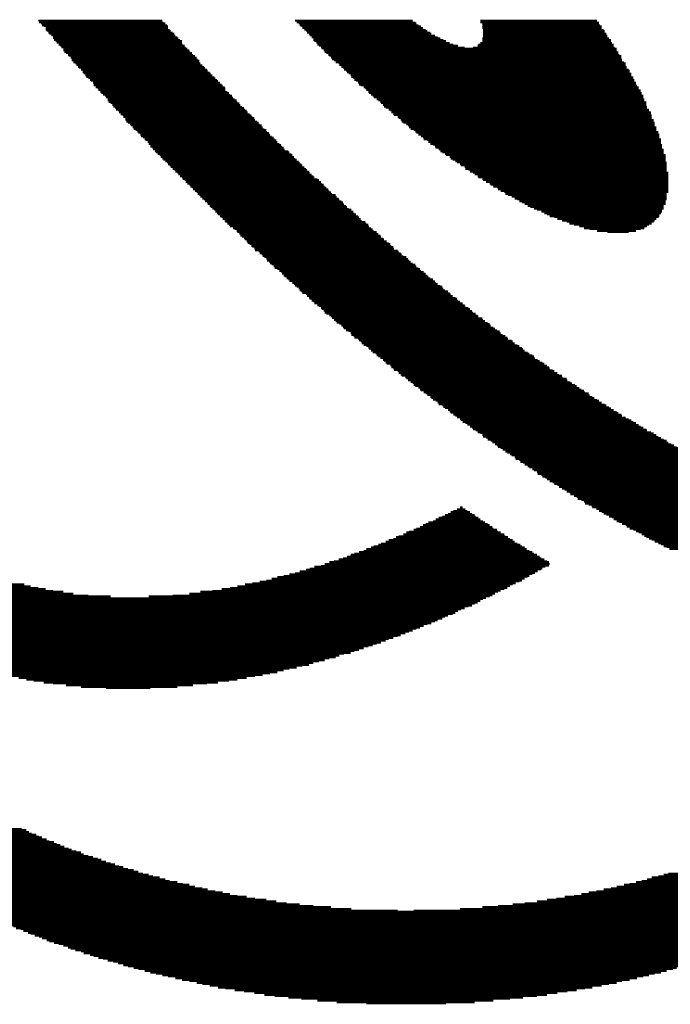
# Model space of a CAD drawing. Extents: x -1.3 to 24.2, y -3.9 to 39.2.
# Tile 25 of 53: x 10.4 to 12.2, y 13.7 to 16.4. Entities that reach past the tile are written whole.
import ezdxf

# ---------------------------------------------------------------- set-up
doc = ezdxf.new("R2010")
doc.units = 0
doc.layers.add('SMART_DOF_6_CLICK_V100_GTO', color=14, linetype='CONTINUOUS')

msp = doc.modelspace()

# ---------------------------------------------------------------- linework, layer by layer
at = {"layer": 'SMART_DOF_6_CLICK_V100_GTO', "const_width": 0.00508}
for points in [[(10.46988, 16.42618), (10.81024, 16.42618)], [(11.17346, 16.42618), (11.49604, 16.42618)], [(11.68146, 16.42618), (12.0015, 16.42618)], [(10.47242, 16.4211), (10.81278, 16.4211)], [(10.4775, 16.41856), (10.81786, 16.41856)], [(10.48004, 16.41348), (10.82294, 16.41348)], [(10.48512, 16.41094), (10.82548, 16.41094)], [(10.4902, 16.40586), (10.82548, 16.40586)], [(10.4902, 16.40078), (10.83056, 16.40078)], [(10.49274, 16.39824), (10.8331, 16.39824)], [(11.17854, 16.4211), (11.50366, 16.4211)], [(11.18362, 16.41856), (11.5062, 16.41856)], [(11.18616, 16.41348), (11.51128, 16.41348)], [(11.19124, 16.41094), (11.5189, 16.41094)], [(11.19378, 16.40586), (11.52398, 16.40586)], [(11.19886, 16.40078), (11.5316, 16.40078)], [(11.20394, 16.39824), (11.53668, 16.39824)], [(11.68146, 16.4211), (12.00658, 16.4211)], [(11.68654, 16.41856), (12.00658, 16.41856)], [(11.68654, 16.41348), (12.00912, 16.41348)], [(11.68654, 16.41094), (12.0142, 16.41094)], [(11.68654, 16.40586), (12.0142, 16.40586)], [(11.68908, 16.40078), (12.01928, 16.40078)], [(11.68908, 16.39824), (12.02182, 16.39824)], [(10.49782, 16.39316), (10.83818, 16.39316)], [(10.50036, 16.39062), (10.84326, 16.39062)], [(10.50544, 16.38554), (10.8458, 16.38554)], [(10.51052, 16.38046), (10.85088, 16.38046)], [(10.51052, 16.37792), (10.85342, 16.37792)], [(10.51306, 16.37284), (10.8585, 16.37284)], [(11.20648, 16.39316), (11.5443, 16.39316)], [(11.21156, 16.39062), (11.54684, 16.39062)], [(11.2141, 16.38554), (11.557, 16.38554)], [(11.21918, 16.38046), (11.56462, 16.38046)], [(11.22426, 16.37792), (11.57224, 16.37792)], [(11.22426, 16.37284), (11.57986, 16.37284)], [(11.68654, 16.37792), (12.03452, 16.37792)], [(11.68654, 16.37284), (12.0396, 16.37284)], [(11.68908, 16.39316), (12.02182, 16.39316)], [(11.68908, 16.39062), (12.0269, 16.39062)], [(11.68908, 16.38554), (12.02944, 16.38554)], [(11.68908, 16.38046), (12.02944, 16.38046)], [(10.51814, 16.3703), (10.86358, 16.3703)], [(10.52068, 16.36522), (10.86358, 16.36522)], [(10.52576, 16.36014), (10.86612, 16.36014)], [(10.53084, 16.3576), (10.8712, 16.3576)], [(10.53338, 16.35252), (10.87374, 16.35252)], [(10.53846, 16.34998), (10.87882, 16.34998)], [(10.53846, 16.3449), (10.8839, 16.3449)], [(11.2268, 16.3703), (11.58748, 16.3703)], [(11.23188, 16.36522), (11.59764, 16.36522)], [(11.23442, 16.36014), (11.6078, 16.36014)], [(11.2395, 16.3576), (11.6205, 16.3576)], [(11.24458, 16.35252), (11.63828, 16.35252)], [(11.24712, 16.34998), (12.05484, 16.34998)], [(11.2522, 16.3449), (12.05484, 16.3449)], [(11.66114, 16.35252), (12.04976, 16.35252)], [(11.67384, 16.3576), (12.04722, 16.3576)], [(11.67638, 16.36014), (12.04722, 16.36014)], [(11.68146, 16.36522), (12.04214, 16.36522)], [(11.68654, 16.3703), (12.0396, 16.3703)], [(10.541, 16.33982), (10.88644, 16.33982)], [(10.54608, 16.33728), (10.89152, 16.33728)], [(10.55116, 16.3322), (10.89406, 16.3322)], [(10.5537, 16.32966), (10.89914, 16.32966)], [(10.55878, 16.32458), (10.90422, 16.32458)], [(10.56132, 16.3195), (10.90676, 16.3195)], [(11.25474, 16.33982), (12.05992, 16.33982)], [(11.25982, 16.33728), (12.05992, 16.33728)], [(11.2649, 16.3322), (12.06246, 16.3322)], [(11.26744, 16.32966), (12.06754, 16.32966)], [(11.27252, 16.32458), (12.06754, 16.32458)], [(11.27506, 16.3195), (12.07008, 16.3195)], [(10.56132, 16.31696), (10.91184, 16.31696)], [(10.5664, 16.31188), (10.91184, 16.31188)], [(10.57148, 16.30934), (10.91438, 16.30934)], [(10.57402, 16.30426), (10.91946, 16.30426)], [(10.5791, 16.29918), (10.92454, 16.29918)], [(10.58164, 16.29664), (10.92708, 16.29664)], [(10.58672, 16.29156), (10.93216, 16.29156)], [(11.28014, 16.31696), (12.07008, 16.31696)], [(11.28522, 16.31188), (12.07516, 16.31188)], [(11.29284, 16.30934), (12.08024, 16.30934)], [(11.29538, 16.30426), (12.08024, 16.30426)], [(11.30046, 16.29918), (12.08278, 16.29918)], [(11.30554, 16.29664), (12.08278, 16.29664)], [(11.30808, 16.29156), (12.08786, 16.29156)], [(10.5918, 16.28902), (10.9347, 16.28902)], [(10.5918, 16.28394), (10.93978, 16.28394)], [(10.59434, 16.2814), (10.94232, 16.2814)], [(10.59942, 16.27632), (10.9474, 16.27632)], [(10.60196, 16.27124), (10.95248, 16.27124)], [(10.60704, 16.2687), (10.95502, 16.2687)], [(10.61212, 16.26362), (10.9601, 16.26362)], [(11.31316, 16.28902), (12.0904, 16.28902)], [(11.3157, 16.28394), (12.0904, 16.28394)], [(11.32078, 16.2814), (12.09548, 16.2814)], [(11.32586, 16.27632), (12.09548, 16.27632)], [(11.3284, 16.27124), (12.10056, 16.27124)], [(11.33348, 16.2687), (12.10056, 16.2687)], [(11.33602, 16.26362), (12.1031, 16.26362)], [(10.61466, 16.26108), (10.96264, 16.26108)], [(10.61974, 16.256), (10.96772, 16.256)], [(10.62228, 16.25092), (10.9728, 16.25092)], [(10.62228, 16.24838), (10.97534, 16.24838)], [(10.62736, 16.2433), (10.98042, 16.2433)], [(10.63244, 16.24076), (10.98296, 16.24076)], [(11.3411, 16.26108), (12.1031, 16.26108)], [(11.34618, 16.256), (12.10818, 16.256)], [(11.34872, 16.25092), (12.10818, 16.25092)], [(11.3538, 16.24838), (12.11072, 16.24838)], [(11.36142, 16.2433), (12.1158, 16.2433)], [(11.3665, 16.24076), (12.1158, 16.24076)], [(10.63498, 16.23568), (10.98296, 16.23568)], [(10.64006, 16.2306), (10.98804, 16.2306)], [(10.6426, 16.22806), (10.99312, 16.22806)], [(10.64768, 16.22298), (10.99566, 16.22298)], [(10.65276, 16.22044), (11.00074, 16.22044)], [(10.6553, 16.21536), (11.00328, 16.21536)], [(10.66038, 16.21028), (11.00836, 16.21028)], [(11.36904, 16.23568), (12.12088, 16.23568)], [(11.37412, 16.2306), (12.12088, 16.2306)], [(11.37666, 16.22806), (12.12342, 16.22806)], [(11.38174, 16.22298), (12.12342, 16.22298)], [(11.38682, 16.22044), (12.1285, 16.22044)], [(11.38936, 16.21536), (12.1285, 16.21536)], [(11.39698, 16.21028), (12.13104, 16.21028)], [(10.66038, 16.20774), (11.01344, 16.20774)], [(10.66292, 16.20266), (11.01598, 16.20266)], [(10.668, 16.20012), (11.02106, 16.20012)], [(10.67308, 16.19504), (11.0236, 16.19504)], [(10.67562, 16.18996), (11.02868, 16.18996)], [(10.6807, 16.18742), (11.03376, 16.18742)], [(10.68324, 16.18234), (11.0363, 16.18234)], [(11.40206, 16.20774), (12.13104, 16.20774)], [(11.40714, 16.20266), (12.13612, 16.20266)], [(11.40968, 16.20012), (12.13612, 16.20012)], [(11.41476, 16.19504), (12.13612, 16.19504)], [(11.4173, 16.18996), (12.13866, 16.18996)], [(11.42238, 16.18742), (12.13866, 16.18742)], [(11.43, 16.18234), (12.14374, 16.18234)], [(10.68832, 16.1798), (11.04138, 16.1798)], [(10.69086, 16.17472), (11.04392, 16.17472)], [(10.69594, 16.16964), (11.049, 16.16964)], [(10.70102, 16.1671), (11.05408, 16.1671)], [(10.70356, 16.16202), (11.05662, 16.16202)], [(10.70864, 16.15948), (11.0617, 16.15948)], [(11.43508, 16.1798), (12.14374, 16.1798)], [(11.43762, 16.17472), (12.14882, 16.17472)], [(11.4427, 16.16964), (12.14882, 16.16964)], [(11.44524, 16.1671), (12.15136, 16.1671)], [(11.4554, 16.16202), (12.15136, 16.16202)], [(11.45794, 16.15948), (12.15136, 16.15948)], [(10.70864, 16.1544), (11.06424, 16.1544)], [(10.71118, 16.14932), (11.06932, 16.14932)], [(10.71626, 16.14678), (11.0744, 16.14678)], [(10.72134, 16.1417), (11.07694, 16.1417)], [(10.72388, 16.13916), (11.08202, 16.13916)], [(10.72896, 16.13408), (11.08456, 16.13408)], [(10.7315, 16.129), (11.08964, 16.129)], [(11.46302, 16.1544), (12.15644, 16.1544)], [(11.46556, 16.14932), (12.15644, 16.14932)], [(11.47064, 16.14678), (12.15898, 16.14678)], [(11.47826, 16.1417), (12.15898, 16.1417)], [(11.48334, 16.13916), (12.15898, 16.13916)], [(11.48588, 16.13408), (12.16406, 16.13408)], [(11.49096, 16.129), (12.16406, 16.129)], [(10.73658, 16.12646), (11.09472, 16.12646)], [(10.74166, 16.12138), (11.09726, 16.12138)], [(10.7442, 16.11884), (11.10234, 16.11884)], [(10.74928, 16.11376), (11.10488, 16.11376)], [(10.75182, 16.10868), (11.10996, 16.10868)], [(10.7569, 16.10614), (11.11504, 16.10614)], [(11.49858, 16.12646), (12.16406, 16.12646)], [(11.50366, 16.12138), (12.16914, 16.12138)], [(11.5062, 16.11884), (12.16914, 16.11884)], [(11.51128, 16.11376), (12.17168, 16.11376)], [(11.5189, 16.10868), (12.17168, 16.10868)], [(11.52398, 16.10614), (12.17168, 16.10614)], [(10.76198, 16.10106), (11.11758, 16.10106)], [(10.76452, 16.09852), (11.12266, 16.09852)], [(10.7696, 16.09344), (11.1252, 16.09344)], [(10.77214, 16.08836), (11.13028, 16.08836)], [(10.77722, 16.08582), (11.13536, 16.08582)], [(10.77722, 16.08074), (11.1379, 16.08074)], [(10.7823, 16.0782), (11.14298, 16.0782)], [(11.52652, 16.10106), (12.17676, 16.10106)], [(11.53668, 16.09852), (12.17676, 16.09852)], [(11.53922, 16.09344), (12.17676, 16.09344)], [(11.5443, 16.08836), (12.17676, 16.08836)], [(11.55192, 16.08582), (12.1793, 16.08582)], [(11.557, 16.08074), (12.1793, 16.08074)], [(11.55954, 16.0782), (12.1793, 16.0782)], [(10.78484, 16.07312), (11.14552, 16.07312)], [(10.78992, 16.06804), (11.15568, 16.06804)], [(10.79246, 16.0655), (11.15822, 16.0655)], [(10.79754, 16.06042), (11.1633, 16.06042)], [(10.80262, 16.05788), (11.16584, 16.05788)], [(10.80516, 16.0528), (11.17092, 16.0528)], [(10.81024, 16.04772), (11.17346, 16.04772)], [(11.56716, 16.07312), (12.18438, 16.07312)], [(11.57224, 16.06804), (12.18438, 16.06804)], [(11.57732, 16.0655), (12.18438, 16.0655)], [(11.58494, 16.06042), (12.18438, 16.06042)], [(11.58748, 16.05788), (12.18946, 16.05788)], [(11.59764, 16.0528), (12.18946, 16.0528)], [(11.60018, 16.04772), (12.18946, 16.04772)], [(10.81278, 16.04518), (11.17854, 16.04518)], [(10.81786, 16.0401), (11.18362, 16.0401)], [(10.82294, 16.03756), (11.18616, 16.03756)], [(10.82548, 16.03248), (11.19124, 16.03248)], [(10.83056, 16.02994), (11.19378, 16.02994)], [(10.8331, 16.02486), (11.19886, 16.02486)], [(11.60526, 16.04518), (12.18946, 16.04518)], [(11.61288, 16.0401), (12.18946, 16.0401)], [(11.61796, 16.03756), (12.192, 16.03756)], [(11.62558, 16.03248), (12.192, 16.03248)], [(11.62812, 16.02994), (12.192, 16.02994)], [(11.63828, 16.02486), (12.192, 16.02486)], [(10.83818, 16.01978), (11.20394, 16.01978)], [(10.84326, 16.01724), (11.20648, 16.01724)], [(10.8458, 16.01216), (11.21156, 16.01216)], [(10.85088, 16.00962), (11.2141, 16.00962)], [(10.85342, 16.00454), (11.21918, 16.00454)], [(10.8585, 15.99946), (11.22426, 15.99946)], [(10.86358, 15.99692), (11.2268, 15.99692)], [(11.64082, 16.01978), (12.192, 16.01978)], [(11.64844, 16.01724), (12.192, 16.01724)], [(11.65352, 16.01216), (12.192, 16.01216)], [(11.66114, 16.00962), (12.19708, 16.00962)], [(11.66622, 16.00454), (12.19708, 16.00454)], [(11.67384, 15.99946), (12.19708, 15.99946)], [(11.67638, 15.99692), (12.19708, 15.99692)], [(10.86612, 15.99184), (11.23442, 15.99184)], [(10.8712, 15.9893), (11.2395, 15.9893)], [(10.87374, 15.98422), (11.24458, 15.98422)], [(10.87882, 15.97914), (11.24712, 15.97914)], [(10.8839, 15.9766), (11.2522, 15.9766)], [(10.88644, 15.97152), (11.25474, 15.97152)], [(10.89152, 15.96898), (11.25982, 15.96898)], [(11.68654, 15.99184), (12.19708, 15.99184)], [(11.68908, 15.9893), (12.19708, 15.9893)], [(11.6967, 15.98422), (12.19708, 15.98422)], [(11.70686, 15.97914), (12.19708, 15.97914)], [(11.7094, 15.9766), (12.19708, 15.9766)], [(11.71702, 15.97152), (12.19708, 15.97152)], [(11.72718, 15.96898), (12.19708, 15.96898)], [(10.89406, 15.9639), (11.2649, 15.9639)], [(10.89914, 15.95882), (11.26744, 15.95882)], [(10.90422, 15.95628), (11.27252, 15.95628)], [(10.90676, 15.9512), (11.27506, 15.9512)], [(10.91184, 15.94866), (11.28522, 15.94866)], [(10.91438, 15.94358), (11.28776, 15.94358)], [(11.72972, 15.9639), (12.19708, 15.9639)], [(11.73734, 15.95882), (12.19708, 15.95882)], [(11.7475, 15.95628), (12.19708, 15.95628)], [(11.75004, 15.9512), (12.192, 15.9512)], [(11.75766, 15.94866), (12.192, 15.94866)], [(11.76782, 15.94358), (12.192, 15.94358)], [(10.91946, 15.9385), (11.29284, 15.9385)], [(10.92454, 15.93596), (11.29538, 15.93596)], [(10.92708, 15.93088), (11.30046, 15.93088)], [(10.93216, 15.92834), (11.30554, 15.92834)], [(10.9347, 15.92326), (11.30808, 15.92326)], [(10.93978, 15.91818), (11.31316, 15.91818)], [(10.94232, 15.91564), (11.3157, 15.91564)], [(11.77544, 15.9385), (12.192, 15.9385)], [(11.78306, 15.93596), (12.192, 15.93596)], [(11.78814, 15.93088), (12.18946, 15.93088)], [(11.79576, 15.92834), (12.18946, 15.92834)], [(11.80338, 15.92326), (12.18946, 15.92326)], [(11.811, 15.91818), (12.18438, 15.91818)], [(11.81862, 15.91564), (12.18438, 15.91564)], [(10.9474, 15.91056), (11.32078, 15.91056)], [(10.95248, 15.90802), (11.3284, 15.90802)], [(10.95502, 15.90294), (11.33348, 15.90294)], [(10.9601, 15.89786), (11.33602, 15.89786)], [(10.96264, 15.89532), (11.3411, 15.89532)], [(10.96772, 15.89024), (11.34618, 15.89024)], [(10.9728, 15.8877), (11.34872, 15.8877)], [(11.82878, 15.91056), (12.18438, 15.91056)], [(11.8364, 15.90802), (12.1793, 15.90802)], [(11.8491, 15.90294), (12.1793, 15.90294)], [(11.85672, 15.89786), (12.17676, 15.89786)], [(11.86434, 15.89532), (12.17168, 15.89532)], [(11.87196, 15.89024), (12.17168, 15.89024)], [(11.88466, 15.8877), (12.16914, 15.8877)], [(10.97534, 15.88262), (11.3538, 15.88262)], [(10.98042, 15.87754), (11.35634, 15.87754)], [(10.98296, 15.875), (11.3665, 15.875)], [(10.98804, 15.86992), (11.36904, 15.86992)], [(10.99312, 15.86738), (11.37412, 15.86738)], [(10.99566, 15.8623), (11.37666, 15.8623)], [(11.89228, 15.88262), (12.16406, 15.88262)], [(11.90498, 15.87754), (12.15898, 15.87754)], [(11.91768, 15.875), (12.15644, 15.875)], [(11.9253, 15.86992), (12.15136, 15.86992)], [(11.938, 15.86738), (12.14374, 15.86738)], [(11.95324, 15.8623), (12.13866, 15.8623)], [(11.00328, 15.85722), (11.38174, 15.85722)], [(11.00836, 15.85468), (11.38682, 15.85468)], [(11.01344, 15.8496), (11.38936, 15.8496)], [(11.01598, 15.84706), (11.39698, 15.84706)], [(11.02106, 15.84198), (11.40206, 15.84198)], [(11.0236, 15.8369), (11.40714, 15.8369)], [(11.02868, 15.83436), (11.40968, 15.83436)], [(11.96594, 15.85722), (12.13104, 15.85722)], [(11.98118, 15.85468), (12.12088, 15.85468)], [(12.0015, 15.8496), (12.10818, 15.8496)], [(12.02944, 15.84706), (12.08786, 15.84706)], [(11.03376, 15.82928), (11.41476, 15.82928)], [(11.0363, 15.82674), (11.4173, 15.82674)], [(11.04138, 15.82166), (11.42492, 15.82166)], [(11.04392, 15.81658), (11.43, 15.81658)], [(11.049, 15.81404), (11.43508, 15.81404)], [(11.05408, 15.80896), (11.43762, 15.80896)], [(11.05662, 15.80642), (11.4427, 15.80642)], [(11.0617, 15.80134), (11.44524, 15.80134)], [(11.06424, 15.79626), (11.4554, 15.79626)], [(11.0744, 15.79372), (11.45794, 15.79372)], [(11.07694, 15.78864), (11.46302, 15.78864)], [(11.08202, 15.7861), (11.46556, 15.7861)], [(11.08456, 15.78102), (11.47064, 15.78102)], [(11.08964, 15.77848), (11.47826, 15.77848)], [(11.09472, 15.7734), (11.48334, 15.7734)], [(11.09726, 15.76832), (11.48588, 15.76832)], [(11.10234, 15.76578), (11.49096, 15.76578)], [(11.10488, 15.7607), (11.49604, 15.7607)], [(11.10996, 15.75816), (11.50366, 15.75816)], [(11.11504, 15.75308), (11.5062, 15.75308)], [(11.11758, 15.748), (11.51128, 15.748)], [(11.1252, 15.74546), (11.51636, 15.74546)], [(11.13028, 15.74038), (11.5189, 15.74038)], [(11.13536, 15.73784), (11.52652, 15.73784)], [(11.1379, 15.73276), (11.5316, 15.73276)], [(11.14298, 15.72768), (11.53668, 15.72768)], [(11.14552, 15.72514), (11.53922, 15.72514)], [(11.1506, 15.72006), (11.5443, 15.72006)], [(11.15568, 15.71752), (11.55192, 15.71752)], [(11.15822, 15.71244), (11.557, 15.71244)], [(11.16584, 15.70736), (11.55954, 15.70736)], [(11.17092, 15.70482), (11.56462, 15.70482)], [(11.17346, 15.69974), (11.57224, 15.69974)], [(11.17854, 15.6972), (11.57732, 15.6972)], [(11.18362, 15.69212), (11.57986, 15.69212)], [(11.18616, 15.68704), (11.58494, 15.68704)], [(11.19124, 15.6845), (11.59256, 15.6845)], [(11.19378, 15.67942), (11.59764, 15.67942)], [(11.20394, 15.67688), (11.60018, 15.67688)], [(11.20648, 15.6718), (11.60526, 15.6718)], [(11.21156, 15.66672), (11.61288, 15.66672)], [(11.2141, 15.66418), (11.61796, 15.66418)], [(11.21918, 15.6591), (11.6205, 15.6591)], [(11.22426, 15.65656), (11.62558, 15.65656)], [(11.2268, 15.65148), (11.6332, 15.65148)], [(11.23442, 15.6464), (11.63828, 15.6464)], [(11.2395, 15.64386), (11.64082, 15.64386)], [(11.24458, 15.63878), (11.64844, 15.63878)], [(11.24712, 15.63624), (11.65352, 15.63624)], [(11.2522, 15.63116), (11.6586, 15.63116)], [(11.25474, 15.62608), (11.66114, 15.62608)], [(11.25982, 15.62354), (11.66876, 15.62354)], [(11.26744, 15.61846), (11.67384, 15.61846)], [(11.27252, 15.61592), (11.67638, 15.61592)], [(11.27506, 15.61084), (11.68654, 15.61084)], [(11.28014, 15.60576), (11.68908, 15.60576)], [(11.28522, 15.60322), (11.69416, 15.60322)], [(11.28776, 15.59814), (11.70178, 15.59814)], [(11.29538, 15.5956), (11.70686, 15.5956)], [(11.30046, 15.59052), (11.7094, 15.59052)], [(11.30554, 15.58544), (11.71702, 15.58544)], [(11.30808, 15.5829), (11.7221, 15.5829)], [(11.31316, 15.57782), (11.72718, 15.57782)], [(11.32078, 15.57528), (11.7348, 15.57528)], [(11.32586, 15.5702), (11.73734, 15.5702)], [(11.3284, 15.56512), (11.74242, 15.56512)], [(11.33348, 15.56258), (11.75004, 15.56258)], [(11.33602, 15.5575), (11.75512, 15.5575)], [(11.34618, 15.55496), (11.75766, 15.55496)], [(11.34872, 15.54988), (11.76782, 15.54988)], [(11.3538, 15.54734), (11.77036, 15.54734)], [(11.35634, 15.54226), (11.77544, 15.54226)], [(11.36142, 15.53718), (11.78306, 15.53718)], [(11.36904, 15.53464), (11.78814, 15.53464)], [(11.37412, 15.52956), (11.79576, 15.52956)], [(11.37666, 15.52702), (11.7983, 15.52702)], [(11.38174, 15.52194), (11.80338, 15.52194)], [(11.38682, 15.51686), (11.811, 15.51686)], [(11.39444, 15.51432), (11.81608, 15.51432)], [(11.39698, 15.50924), (11.8237, 15.50924)], [(11.40206, 15.5067), (11.82878, 15.5067)], [(11.40714, 15.50162), (11.83132, 15.50162)], [(11.41476, 15.49654), (11.83894, 15.49654)], [(11.4173, 15.494), (11.84402, 15.494)], [(11.42238, 15.48892), (11.85164, 15.48892)], [(11.42492, 15.48638), (11.85672, 15.48638)], [(11.43508, 15.4813), (11.86434, 15.4813)], [(11.43762, 15.47622), (11.86942, 15.47622)], [(11.4427, 15.47368), (11.87196, 15.47368)], [(11.44524, 15.4686), (11.87958, 15.4686)], [(11.4554, 15.46606), (11.88466, 15.46606)], [(11.45794, 15.46098), (11.89228, 15.46098)], [(11.46302, 15.4559), (11.89736, 15.4559)], [(11.46556, 15.45336), (11.90498, 15.45336)], [(11.47572, 15.44828), (11.90752, 15.44828)], [(11.47826, 15.44574), (11.91768, 15.44574)], [(11.48334, 15.44066), (11.92022, 15.44066)], [(11.49096, 15.43558), (11.92784, 15.43558)], [(11.49604, 15.43304), (11.93292, 15.43304)], [(11.49858, 15.42796), (11.94054, 15.42796)], [(11.50366, 15.42542), (11.94562, 15.42542)], [(11.51128, 15.42034), (11.95324, 15.42034)], [(11.51636, 15.41526), (11.95832, 15.41526)], [(11.5189, 15.41272), (11.96594, 15.41272)], [(11.52652, 15.40764), (11.96848, 15.40764)], [(11.5316, 15.4051), (11.97864, 15.4051)], [(11.53668, 15.40002), (11.98118, 15.40002)], [(11.5443, 15.39494), (11.9888, 15.39494)], [(11.54684, 15.3924), (11.99388, 15.3924)], [(11.55192, 15.38732), (12.0015, 15.38732)], [(11.55954, 15.38478), (12.00658, 15.38478)], [(11.56462, 15.3797), (12.0142, 15.3797)], [(11.56716, 15.37462), (12.02182, 15.37462)], [(11.57732, 15.37208), (12.0269, 15.37208)], [(11.57986, 15.367), (12.03452, 15.367)], [(11.58494, 15.36446), (12.0396, 15.36446)], [(11.59256, 15.35938), (12.04722, 15.35938)], [(11.59764, 15.3543), (12.05484, 15.3543)], [(11.60018, 15.35176), (12.05992, 15.35176)], [(11.6078, 15.34668), (12.06754, 15.34668)], [(11.61288, 15.34414), (12.07008, 15.34414)], [(11.61796, 15.33906), (12.08024, 15.33906)], [(11.62558, 15.33398), (12.08786, 15.33398)], [(11.62812, 15.33144), (12.09548, 15.33144)], [(11.6332, 15.32636), (12.10056, 15.32636)], [(11.64082, 15.32382), (12.10818, 15.32382)], [(11.6459, 15.31874), (12.1158, 15.31874)], [(11.65352, 15.31366), (12.12088, 15.31366)], [(11.6586, 15.31112), (12.1285, 15.31112)], [(11.66114, 15.30604), (12.13612, 15.30604)], [(11.66876, 15.3035), (12.13866, 15.3035)], [(11.67384, 15.29842), (12.14882, 15.29842)], [(11.68146, 15.29588), (12.15644, 15.29588)], [(11.68654, 15.2908), (12.16406, 15.2908)], [(11.68908, 15.28572), (12.16914, 15.28572)], [(11.6967, 15.28318), (12.17676, 15.28318)], [(11.70178, 15.2781), (12.18438, 15.2781)], [(11.7094, 15.27556), (12.192, 15.27556)], [(11.71448, 15.27048), (12.19708, 15.27048)], [(11.7221, 15.2654), (12.2047, 15.2654)], [(11.72718, 15.26286), (12.21232, 15.26286)], [(11.72972, 15.25778), (12.21994, 15.25778)], [(11.73734, 15.25524), (12.2301, 15.25524)], [(11.74242, 15.25016), (12.23772, 15.25016)], [(11.75004, 15.24508), (12.24534, 15.24508)], [(11.75512, 15.24254), (12.25042, 15.24254)], [(11.76274, 15.23746), (12.25804, 15.23746)], [(11.76782, 15.23492), (12.26566, 15.23492)], [(11.77544, 15.22984), (12.27328, 15.22984)], [(11.77798, 15.22476), (12.2809, 15.22476)], [(11.78814, 15.22222), (12.29106, 15.22222)], [(11.79068, 15.21714), (12.29868, 15.21714)], [(11.7983, 15.2146), (12.3063, 15.2146)], [(11.80338, 15.20952), (12.31392, 15.20952)], [(11.811, 15.20444), (12.32154, 15.20444)], [(11.81608, 15.2019), (12.3317, 15.2019)], [(11.8237, 15.19682), (12.33932, 15.19682)], [(11.82878, 15.19428), (12.34694, 15.19428)], [(11.8364, 15.1892), (12.35964, 15.1892)], [(11.83894, 15.18412), (12.36726, 15.18412)], [(11.8491, 15.18158), (12.37488, 15.18158)], [(11.85164, 15.1765), (12.3825, 15.1765)], [(11.85926, 15.17396), (12.39012, 15.17396)], [(11.86434, 15.16888), (12.40282, 15.16888)], [(11.87196, 15.1638), (12.41044, 15.1638)], [(11.87958, 15.16126), (12.4206, 15.16126)], [(11.88466, 15.15618), (12.43076, 15.15618)], [(11.89228, 15.15364), (12.44092, 15.15364)], [(11.89736, 15.14856), (12.45108, 15.14856)], [(11.90498, 15.14348), (12.46124, 15.14348)], [(11.9126, 15.14094), (12.4714, 15.14094)], [(11.91768, 15.13586), (12.48156, 15.13586)], [(11.9253, 15.13332), (12.49172, 15.13332)], [(11.92784, 15.12824), (12.50442, 15.12824)], [(11.938, 15.12316), (12.51712, 15.12316)], [(11.94562, 15.12062), (12.52474, 15.12062)], [(11.94816, 15.11554), (12.54252, 15.11554)], [(11.95832, 15.113), (12.55268, 15.113)], [(11.96594, 15.10792), (12.56538, 15.10792)], [(11.60018, 15.07998), (11.65352, 15.07998)], [(11.6078, 15.08252), (11.6459, 15.08252)], [(11.61796, 15.0876), (11.64082, 15.0876)], [(11.62558, 15.09268), (11.6332, 15.09268)], [(11.96848, 15.10284), (12.57808, 15.10284)], [(11.97864, 15.1003), (12.59078, 15.1003)], [(11.98626, 15.09522), (12.60602, 15.09522)], [(11.9888, 15.09268), (12.62126, 15.09268)], [(11.99896, 15.0876), (12.63904, 15.0876)], [(12.00658, 15.08252), (12.65428, 15.08252)], [(12.0142, 15.07998), (12.67206, 15.07998)], [(11.53922, 15.05204), (11.69416, 15.05204)], [(11.55192, 15.05458), (11.68908, 15.05458)], [(11.55954, 15.05966), (11.68146, 15.05966)], [(11.56716, 15.06474), (11.67638, 15.06474)], [(11.57732, 15.06728), (11.66876, 15.06728)], [(11.58494, 15.07236), (11.66622, 15.07236)], [(11.59256, 15.0749), (11.6586, 15.0749)], [(12.01928, 15.0749), (12.69492, 15.0749)], [(12.0269, 15.07236), (12.72032, 15.07236)], [(12.03452, 15.06728), (12.75588, 15.06728)], [(12.04214, 15.06474), (13.20292, 15.06474)], [(12.04722, 15.05966), (13.20292, 15.05966)], [(12.05484, 15.05458), (13.19784, 15.05458)], [(12.06246, 15.05204), (13.19784, 15.05204)], [(11.47826, 15.0241), (11.73734, 15.0241)], [(11.48588, 15.02664), (11.72972, 15.02664)], [(11.49858, 15.03172), (11.72718, 15.03172)], [(11.5062, 15.03426), (11.71702, 15.03426)], [(11.51636, 15.03934), (11.71448, 15.03934)], [(11.52398, 15.04442), (11.70686, 15.04442)], [(11.5316, 15.04696), (11.70178, 15.04696)], [(12.07008, 15.04696), (13.1953, 15.04696)], [(12.08024, 15.04442), (13.1953, 15.04442)], [(12.08278, 15.03934), (13.1953, 15.03934)], [(12.0904, 15.03426), (13.19022, 15.03426)], [(12.10056, 15.03172), (13.19022, 15.03172)], [(12.10818, 15.02664), (13.18514, 15.02664)], [(12.1158, 15.0241), (13.18514, 15.0241)], [(11.42238, 14.9987), (11.77544, 14.9987)], [(11.43, 15.00378), (11.77036, 15.00378)], [(11.4427, 15.00632), (11.76274, 15.00632)], [(11.45032, 15.0114), (11.75766, 15.0114)], [(11.45794, 15.01394), (11.75004, 15.01394)], [(11.47064, 15.01902), (11.7475, 15.01902)], [(12.12342, 15.01902), (13.1826, 15.01902)], [(12.13104, 15.01394), (13.1826, 15.01394)], [(12.13612, 15.0114), (13.17752, 15.0114)], [(12.14374, 15.00632), (13.17752, 15.00632)], [(12.15136, 15.00378), (13.17498, 15.00378)], [(12.15898, 14.9987), (13.1699, 14.9987)], [(11.34872, 14.97076), (11.8237, 14.97076)], [(11.36142, 14.9733), (11.81608, 14.9733)], [(11.36904, 14.97838), (11.80846, 14.97838)], [(11.38174, 14.98346), (11.80338, 14.98346)], [(11.38936, 14.986), (11.79576, 14.986)], [(11.40206, 14.99108), (11.79068, 14.99108)], [(11.40968, 14.99362), (11.78306, 14.99362)], [(12.16914, 14.99362), (13.1699, 14.99362)], [(12.17676, 14.99108), (13.16482, 14.99108)], [(12.18438, 14.986), (13.16228, 14.986)], [(12.192, 14.98346), (13.16228, 14.98346)], [(12.19962, 14.97838), (13.1572, 14.97838)], [(11.26744, 14.94282), (11.86942, 14.94282)], [(11.28014, 14.94536), (11.86434, 14.94536)], [(11.29284, 14.95044), (11.85672, 14.95044)], [(11.30554, 14.95298), (11.8491, 14.95298)], [(11.3157, 14.95806), (11.84402, 14.95806)], [(11.32586, 14.96314), (11.8364, 14.96314)], [(11.33602, 14.96568), (11.82878, 14.96568)], [(11.18616, 14.91742), (11.83894, 14.91742)], [(11.20394, 14.9225), (11.8491, 14.9225)], [(11.2141, 14.92504), (11.85164, 14.92504)], [(11.2268, 14.93012), (11.85926, 14.93012)], [(11.24458, 14.93266), (11.86942, 14.93266)], [(11.25474, 14.93774), (11.87196, 14.93774)], [(11.07694, 14.88948), (11.78814, 14.88948)], [(11.09472, 14.89202), (11.79576, 14.89202)], [(11.10996, 14.8971), (11.80338, 14.8971)], [(11.1252, 14.90218), (11.811, 14.90218)], [(11.14298, 14.90472), (11.81608, 14.90472)], [(11.15822, 14.9098), (11.8237, 14.9098)], [(11.17346, 14.91234), (11.83132, 14.91234)], [(9.88822, 14.88186), (10.43178, 14.88186)], [(9.8933, 14.87678), (10.44956, 14.87678)], [(9.89838, 14.8717), (10.46988, 14.8717)], [(9.90092, 14.86916), (10.4902, 14.86916)], [(9.906, 14.86408), (10.51052, 14.86408)], [(9.91362, 14.86154), (10.53846, 14.86154)], [(10.91438, 14.86154), (11.72972, 14.86154)], [(10.9474, 14.86408), (11.73734, 14.86408)], [(10.9728, 14.86916), (11.7475, 14.86916)], [(10.99566, 14.8717), (11.75512, 14.8717)], [(11.01598, 14.87678), (11.76274, 14.87678)], [(11.0363, 14.88186), (11.77036, 14.88186)], [(11.05662, 14.8844), (11.77798, 14.8844)], [(9.9187, 14.85646), (10.5664, 14.85646)], [(9.92124, 14.85138), (10.60704, 14.85138)], [(9.92632, 14.84884), (10.668, 14.84884)], [(9.92886, 14.84376), (11.6967, 14.84376)], [(9.93902, 14.84122), (11.68908, 14.84122)], [(9.94156, 14.83614), (11.68146, 14.83614)], [(10.77214, 14.84884), (11.70686, 14.84884)], [(10.83818, 14.85138), (11.71448, 14.85138)], [(10.8839, 14.85646), (11.7221, 14.85646)], [(9.94664, 14.83106), (11.67384, 14.83106)], [(9.95426, 14.82852), (11.66622, 14.82852)], [(9.95934, 14.82344), (11.6586, 14.82344)], [(9.96188, 14.8209), (11.64844, 14.8209)], [(9.9695, 14.81582), (11.63828, 14.81582)], [(9.97458, 14.81328), (11.62812, 14.81328)], [(9.9822, 14.8082), (11.6205, 14.8082)], [(9.98728, 14.80312), (11.61288, 14.80312)], [(9.98982, 14.80058), (11.60526, 14.80058)], [(9.99744, 14.7955), (11.59256, 14.7955)], [(10.00252, 14.79296), (11.58494, 14.79296)], [(10.01014, 14.78788), (11.57732, 14.78788)], [(10.01776, 14.7828), (11.56462, 14.7828)], [(10.02284, 14.78026), (11.557, 14.78026)], [(10.03046, 14.77518), (11.54684, 14.77518)], [(10.03554, 14.77264), (11.53668, 14.77264)], [(10.04316, 14.76756), (11.52652, 14.76756)], [(10.05078, 14.76248), (11.51636, 14.76248)], [(10.05586, 14.75994), (11.5062, 14.75994)], [(10.06348, 14.75486), (11.49604, 14.75486)], [(10.0711, 14.75232), (11.48588, 14.75232)], [(10.07872, 14.74724), (11.47572, 14.74724)], [(10.08888, 14.74216), (11.46302, 14.74216)], [(10.09142, 14.73962), (11.4554, 14.73962)], [(10.09904, 14.73454), (11.4427, 14.73454)], [(10.1092, 14.732), (11.43, 14.732)], [(10.11682, 14.72692), (11.42238, 14.72692)], [(10.12444, 14.72184), (11.40968, 14.72184)], [(10.13206, 14.7193), (11.39698, 14.7193)], [(10.14476, 14.71422), (11.38682, 14.71422)], [(10.15238, 14.71168), (11.37412, 14.71168)], [(10.16, 14.7066), (11.36142, 14.7066)], [(10.17016, 14.70152), (11.34872, 14.70152)], [(10.17778, 14.69898), (11.33602, 14.69898)], [(10.19048, 14.6939), (11.32586, 14.6939)], [(10.1981, 14.69136), (11.30808, 14.69136)], [(10.2108, 14.68628), (11.29538, 14.68628)], [(10.21842, 14.6812), (11.28522, 14.6812)], [(10.22858, 14.67866), (11.26744, 14.67866)], [(10.24128, 14.67358), (11.25474, 14.67358)], [(10.25398, 14.67104), (11.2395, 14.67104)], [(10.2616, 14.66596), (11.22426, 14.66596)], [(10.2743, 14.66088), (11.21156, 14.66088)], [(10.28954, 14.65834), (11.19378, 14.65834)], [(10.30224, 14.65326), (11.17854, 14.65326)], [(10.31494, 14.65072), (11.15822, 14.65072)], [(10.33018, 14.64564), (11.14298, 14.64564)], [(10.34796, 14.64056), (11.1252, 14.64056)], [(10.3632, 14.63802), (11.10488, 14.63802)], [(10.38098, 14.63294), (11.08456, 14.63294)], [(10.39622, 14.6304), (11.06424, 14.6304)], [(10.41654, 14.62532), (11.04138, 14.62532)], [(10.43686, 14.62024), (11.01598, 14.62024)], [(10.45718, 14.6177), (10.99312, 14.6177)], [(10.48512, 14.61262), (10.96264, 14.61262)], [(10.51052, 14.61008), (10.93216, 14.61008)], [(10.54608, 14.605), (10.89406, 14.605)], [(10.58672, 14.59992), (10.85088, 14.59992)], [(10.6553, 14.59738), (10.77722, 14.59738)], [(9.90092, 14.2113), (10.42416, 14.2113)], [(9.906, 14.20876), (10.43686, 14.20876)], [(9.91362, 14.20368), (10.44448, 14.20368)], [(9.9187, 14.1986), (10.4521, 14.1986)], [(9.92632, 14.19606), (10.4648, 14.19606)], [(9.92886, 14.19098), (10.47242, 14.19098)], [(9.93902, 14.18844), (10.48004, 14.18844)], [(9.94156, 14.18336), (10.49274, 14.18336)], [(9.94918, 14.17828), (10.50036, 14.17828)], [(9.95934, 14.17574), (10.51306, 14.17574)], [(9.96188, 14.17066), (10.52068, 14.17066)], [(9.9695, 14.16812), (10.53084, 14.16812)], [(9.97458, 14.16304), (10.541, 14.16304)], [(9.9822, 14.15796), (10.5537, 14.15796)], [(9.98728, 14.15542), (10.56132, 14.15542)], [(9.9949, 14.15034), (10.57402, 14.15034)], [(10.00252, 14.1478), (10.58672, 14.1478)], [(10.0076, 14.14272), (10.59434, 14.14272)], [(10.01522, 14.13764), (10.60704, 14.13764)], [(10.02284, 14.1351), (10.61974, 14.1351)], [(10.02792, 14.13002), (10.63244, 14.13002)], [(10.03554, 14.12748), (10.6426, 14.12748)], [(10.04316, 14.1224), (10.6553, 14.1224)], [(10.04824, 14.11732), (10.668, 14.11732)], [(10.05586, 14.11478), (10.6807, 14.11478)], [(10.06348, 14.1097), (10.69086, 14.1097)], [(10.0711, 14.10716), (10.70356, 14.10716)], [(10.07618, 14.10208), (10.71626, 14.10208)], [(10.0838, 14.09954), (10.7315, 14.09954)], [(10.09142, 14.09446), (10.7442, 14.09446)], [(10.09904, 14.08938), (10.7569, 14.08938)], [(10.10412, 14.08684), (10.77214, 14.08684)], [(10.11174, 14.08176), (10.78484, 14.08176)], [(10.11936, 14.07922), (10.80262, 14.07922)], [(12.15136, 14.07922), (12.83462, 14.07922)], [(12.16914, 14.08176), (12.84224, 14.08176)], [(12.18438, 14.08684), (12.84986, 14.08684)], [(12.19708, 14.08938), (12.85748, 14.08938)], [(10.12952, 14.07414), (10.81786, 14.07414)], [(10.13714, 14.06906), (10.83056, 14.06906)], [(10.13968, 14.06652), (10.85088, 14.06652)], [(10.14984, 14.06144), (10.86612, 14.06144)], [(10.15746, 14.0589), (10.8839, 14.0589)], [(10.16508, 14.05382), (10.89914, 14.05382)], [(12.05484, 14.05382), (12.7889, 14.05382)], [(12.07516, 14.0589), (12.79652, 14.0589)], [(12.0904, 14.06144), (12.80414, 14.06144)], [(12.10818, 14.06652), (12.8143, 14.06652)], [(12.12342, 14.06906), (12.82192, 14.06906)], [(12.13866, 14.07414), (12.82954, 14.07414)], [(10.1727, 14.04874), (10.91946, 14.04874)], [(10.18032, 14.0462), (10.9347, 14.0462)], [(10.19048, 14.04112), (10.95502, 14.04112)], [(10.1981, 14.03858), (10.97534, 14.03858)], [(10.20572, 14.0335), (10.99566, 14.0335)], [(10.21334, 14.02842), (11.01598, 14.02842)], [(10.22096, 14.02588), (11.04138, 14.02588)], [(11.9126, 14.02588), (12.73556, 14.02588)], [(11.938, 14.02842), (12.74318, 14.02842)], [(11.95832, 14.0335), (12.75334, 14.0335)], [(11.97864, 14.03858), (12.76096, 14.03858)], [(11.99896, 14.04112), (12.76858, 14.04112)], [(12.01928, 14.0462), (12.77366, 14.0462)], [(12.0396, 14.04874), (12.78128, 14.04874)], [(10.22858, 14.0208), (11.06424, 14.0208)], [(10.23874, 14.01826), (11.09472, 14.01826)], [(10.24636, 14.01318), (11.12266, 14.01318)], [(10.25398, 14.0081), (11.1506, 14.0081)], [(10.2616, 14.00556), (11.18616, 14.00556)], [(10.26922, 14.00048), (11.22426, 14.00048)], [(10.27938, 13.99794), (11.27252, 13.99794)], [(11.68654, 13.99794), (12.6746, 13.99794)], [(11.72972, 14.00048), (12.68222, 14.00048)], [(11.77036, 14.00556), (12.69238, 14.00556)], [(11.80338, 14.0081), (12.7, 14.0081)], [(11.8364, 14.01318), (12.7127, 14.01318)], [(11.86434, 14.01826), (12.71524, 14.01826)], [(11.88974, 14.0208), (12.72286, 14.0208)], [(10.287, 13.99286), (11.3284, 13.99286)], [(10.2997, 13.98778), (11.4554, 13.98778)], [(10.30732, 13.98524), (12.65174, 13.98524)], [(10.31494, 13.98016), (12.63904, 13.98016)], [(10.32256, 13.97762), (12.63142, 13.97762)], [(10.33526, 13.97254), (12.62126, 13.97254)], [(11.49858, 13.98778), (12.65936, 13.98778)], [(11.62558, 13.99286), (12.66698, 13.99286)], [(10.34288, 13.96746), (12.61364, 13.96746)], [(10.3505, 13.96492), (12.60348, 13.96492)], [(10.36066, 13.95984), (12.59332, 13.95984)], [(10.37082, 13.9573), (12.5857, 13.9573)], [(10.38098, 13.95222), (12.573, 13.95222)], [(10.3886, 13.94714), (12.56538, 13.94714)], [(10.4013, 13.9446), (12.55268, 13.9446)], [(10.40892, 13.93952), (12.54506, 13.93952)], [(10.42162, 13.93698), (12.53744, 13.93698)], [(10.42924, 13.9319), (12.52474, 13.9319)], [(10.44194, 13.92682), (12.51712, 13.92682)], [(10.44956, 13.92428), (12.50442, 13.92428)], [(10.45972, 13.9192), (12.49172, 13.9192)], [(10.47242, 13.91666), (12.4841, 13.91666)], [(10.48004, 13.91158), (12.4714, 13.91158)], [(10.49274, 13.9065), (12.46378, 13.9065)], [(10.50036, 13.90396), (12.45108, 13.90396)], [(10.51306, 13.89888), (12.44092, 13.89888)], [(10.52576, 13.89634), (12.42822, 13.89634)], [(10.53846, 13.89126), (12.41552, 13.89126)], [(10.55116, 13.88618), (12.4079, 13.88618)], [(10.55878, 13.88364), (12.3952, 13.88364)], [(10.57148, 13.87856), (12.3825, 13.87856)], [(10.58672, 13.87602), (12.3698, 13.87602)], [(10.59434, 13.87094), (12.35964, 13.87094)], [(10.61212, 13.86586), (12.34694, 13.86586)], [(10.62228, 13.86332), (12.33424, 13.86332)], [(10.63498, 13.85824), (12.32154, 13.85824)], [(10.64768, 13.8557), (12.3063, 13.8557)], [(10.66038, 13.85062), (12.2936, 13.85062)], [(10.67562, 13.84808), (12.2809, 13.84808)], [(10.68832, 13.843), (12.26566, 13.843)], [(10.70356, 13.83792), (12.25296, 13.83792)], [(10.71626, 13.83538), (12.23772, 13.83538)], [(10.7315, 13.8303), (12.21994, 13.8303)], [(10.7442, 13.82776), (12.20978, 13.82776)], [(10.76198, 13.82268), (12.192, 13.82268)], [(10.77722, 13.8176), (12.17676, 13.8176)], [(10.79246, 13.81506), (12.15898, 13.81506)], [(10.81024, 13.80998), (12.14374, 13.80998)], [(10.82548, 13.80744), (12.1285, 13.80744)], [(10.8458, 13.80236), (12.11072, 13.80236)], [(10.86358, 13.79728), (12.0904, 13.79728)], [(10.8839, 13.79474), (12.07008, 13.79474)], [(10.90422, 13.78966), (12.05484, 13.78966)], [(10.91946, 13.78712), (12.03452, 13.78712)], [(10.93978, 13.78204), (12.0142, 13.78204)], [(10.96264, 13.77696), (11.9888, 13.77696)], [(10.98296, 13.77442), (11.96848, 13.77442)], [(11.00836, 13.76934), (11.94562, 13.76934)], [(11.03376, 13.7668), (11.92022, 13.7668)], [(11.0617, 13.76172), (11.89228, 13.76172)], [(11.08964, 13.75664), (11.86434, 13.75664)], [(11.11758, 13.7541), (11.8364, 13.7541)], [(11.15568, 13.74902), (11.7983, 13.74902)], [(11.19124, 13.74648), (11.76274, 13.74648)], [(11.23442, 13.7414), (11.71702, 13.7414)], [(11.28776, 13.73632), (11.66622, 13.73632)], [(11.36904, 13.73378), (11.58748, 13.73378)]]:
    msp.add_lwpolyline(points, dxfattribs=at)

doc.saveas('drawing.dxf')
